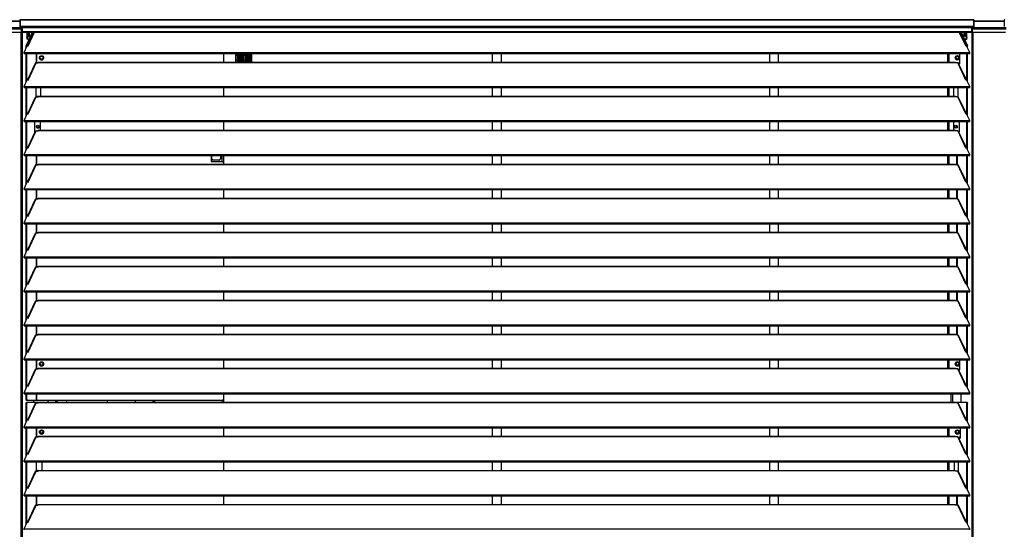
# Model space of a CAD drawing. Header units: millimetres. Extents: x 0 to 39025, y 0 to 11880.
# Tile 8 of 64: x 11991 to 13616, y 9624 to 10465. Entities that reach past the tile are written whole.
import ezdxf

# ---------------------------------------------------------------- set-up
doc = ezdxf.new("R2010")
doc.units = ezdxf.units.MM

msp = doc.modelspace()

# ---------------------------------------------------------------- linework, layer by layer
at = {"color": 7, "linetype": 'Continuous', "lineweight": 25, "ltscale": 20}
for p, q in [((11938.5, 10451.8), (11994.5, 10451.8)), ((11938.5, 10450), (11994.5, 10450)), ((11991.5, 10462.2), (11941.6, 10462.2)), ((11941.6, 10462.2), (11991.5, 10462.2)), ((11991.5, 10463.8), (11991.5, 10453.4)), ((13565.5, 10464.8), (11992.5, 10464.8)), ((11992.5, 10464.8), (11992.5, 10452.3)), ((11992.5, 10464.8), (13565.5, 10464.8)), ((11992.5, 10454.4), (13565.5, 10454.4)), ((11992.5, 10453.4), (11996, 10453.4)), ((11992.5, 10453.3), (11995.6, 10453.3)), ((11992.5, 10452.3), (11995.6, 10452.3)), ((11996, 10451.9), (11994.5, 10451.8)), ((11994.5, 10445.4), (11994.5, 10451.8)), ((11994.7, 10450.8), (11994.5, 10450.8)), ((11994.7, 10451.3), (11995.4, 10451.3)), ((11995.4, 10450.3), (11995.2, 10450.3)), ((11995.2, 10450), (11995.4, 10450)), ((11995.4, 10451.3), (11996, 10451.4)), ((11995.4, 10451.3), (11995.4, 10450.3)), ((11995.4, 10450.3), (11996, 10450.4)), ((11995.4, 10450.3), (11995.4, 10450)), ((11995.4, 10450), (11996, 10450.1)), ((11995.4, 10450), (11995.4, 8891.1)), ((11995.6, 10453.3), (11995.6, 10452.3)), ((11995.6, 10453.3), (11996, 10453.3)), ((11995.6, 10452.3), (11996, 10452.3)), ((11996, 10444.4), (11996, 10454.4)), ((13562.1, 10451.5), (11996, 10451.5)), ((13562.1, 10454.4), (13562.1, 10444.4)), ((13565.5, 10453.4), (13562.1, 10453.4)), ((13562.4, 10453.3), (13562.1, 10453.3)), ((13562.4, 10452.3), (13562.1, 10452.3)), ((13563.5, 10451.8), (13562.1, 10451.9)), ((13563.5, 10450.8), (13562.1, 10450.9)), ((13562.6, 10450.5), (13562.1, 10450.5)), ((13563.1, 10449.4), (13562.1, 10449.5)), ((13562.6, 10449.5), (13562.1, 10449.5)), ((13562.7, 10449.4), (13562.1, 10449.4)), ((13562.4, 10453.3), (13562.4, 10452.3)), ((13562.4, 10453.3), (13565.5, 10453.3)), ((13562.4, 10452.3), (13565.5, 10452.3)), ((13562.6, 10450.5), (13562.6, 10449.5)), ((13563.5, 10450.5), (13562.6, 10450.5)), ((13562.7, 10449.4), (13562.8, 10449.2)), ((13563.2, 10449.4), (13562.7, 10449.4)), ((13562.8, 10449.2), (13563.5, 10449.2)), ((13562.8, 10449.2), (13562.8, 8889.1)), ((13563.5, 10451.8), (13619.5, 10451.8)), ((13563.5, 10451.8), (13563.5, 10445.4)), ((13563.5, 10450), (13619.5, 10450)), ((13565.5, 10464.8), (13565.5, 10452.3)), ((13566.6, 10453.4), (13566.6, 10463.8)), ((13616.5, 10462.2), (13566.6, 10462.2)), ((13566.6, 10462.2), (13616.5, 10462.2)), ((13616.5, 10463.8), (13616.5, 10453.4)), ((11939.5, 10444.4), (11993.5, 10444.4)), ((11993.5, 10444.4), (11994.5, 10445.4)), ((11993.5, 10444.4), (11993.5, 8889.1)), ((11996, 10445.4), (13562.1, 10445.4)), ((11996, 10444.4), (13562.1, 10444.4)), ((12002.3, 10421.7), (12012.8, 10444.4)), ((12003.2, 10421.7), (12013.8, 10444.4)), ((12003.2, 10444.4), (12003.2, 10435.3)), ((12003.2, 10435.3), (12004.1, 10435.3)), ((12004.1, 10432.3), (12003.2, 10435.3)), ((12004.1, 10444.4), (12004.1, 10435.3)), ((12004.1, 10435.3), (12005.1, 10432.3)), ((12014.9, 10444.4), (12004.3, 10421.7)), ((12005.3, 10421.5), (12016, 10444.4)), ((12006.6, 10440.9), (12005.5, 10440.9)), ((12006.1, 10443.9), (12006.6, 10440.9)), ((12006.6, 10440.9), (12006.1, 10437.7)), ((13552.7, 10421.5), (13542, 10444.4)), ((13553.8, 10421.7), (13543.2, 10444.4)), ((13544.2, 10444.4), (13554.8, 10421.7)), ((13545.2, 10444.4), (13555.8, 10421.7)), ((13551.9, 10443.9), (13551.4, 10440.9)), ((13551.4, 10440.9), (13551.9, 10437.7)), ((13551.4, 10440.9), (13552.5, 10440.9)), ((13553, 10432.3), (13553.9, 10435.3)), ((13553.9, 10435.3), (13553.9, 10444.4)), ((13553.9, 10435.3), (13554.8, 10435.3)), ((13554.8, 10435.3), (13553.9, 10432.3)), ((13554.8, 10435.3), (13554.8, 10444.4)), ((13563.5, 10445.4), (13564.5, 10444.4)), ((13564.5, 10444.4), (13618.5, 10444.4)), ((13564.5, 10444.4), (13564.5, 8889.1)), ((11998.6, 10410.6), (12003.8, 10421.8)), ((12003.2, 10421.7), (12002.3, 10421.7)), ((12002.3, 10418.5), (12002.3, 10421.7)), ((12003.2, 10420.5), (12003.2, 10421.7)), ((12003.8, 10421.8), (12005.3, 10421.5)), ((12007.2, 10432.3), (12004.1, 10432.3)), ((13553.9, 10432.3), (13550.8, 10432.3)), ((13554.2, 10421.8), (13552.7, 10421.5)), ((13559.4, 10410.6), (13554.2, 10421.8)), ((13554.8, 10421.7), (13555.8, 10421.7)), ((13554.8, 10420.5), (13554.8, 10421.7)), ((13555.8, 10418.5), (13555.8, 10421.7)), ((11998.6, 10410.6), (13559.4, 10410.6)), ((11998.6, 10408.9), (11998.6, 10410.6)), ((11998.6, 10408.9), (13559.4, 10408.9)), ((12002.3, 10362.4), (12002.3, 10408.9)), ((12003.2, 10364.4), (12003.2, 10408.9)), ((12019, 10393.7), (12019, 10408.9)), ((12020, 10393.7), (12020, 10408.9)), ((12024.9, 10403.7), (12025.4, 10403.4)), ((12029.6, 10400.9), (12030.1, 10400.7)), ((12328.5, 10394.8), (12328.5, 10408.9)), ((12348, 10394.8), (12348, 10408.9)), ((12350.5, 10405.6), (12348, 10405.6)), ((12350.5, 10408.9), (12350.5, 10394.8)), ((12350.7, 10394.8), (12350.7, 10408.9)), ((12353.2, 10405.6), (12350.7, 10405.6)), ((12353.2, 10408.9), (12353.2, 10394.8)), ((12353.3, 10394.8), (12353.3, 10408.9)), ((12355.8, 10405.6), (12353.3, 10405.6)), ((12355.8, 10408.9), (12355.8, 10394.8)), ((12355.9, 10394.8), (12355.9, 10408.9)), ((12358.4, 10405.6), (12355.9, 10405.6)), ((12358.4, 10408.9), (12358.4, 10394.8)), ((12358.6, 10394.8), (12358.6, 10408.9)), ((12361.1, 10405.6), (12358.6, 10405.6)), ((12361.1, 10408.9), (12361.1, 10394.8)), ((12361.2, 10394.8), (12361.2, 10408.9)), ((12363.7, 10405.6), (12361.2, 10405.6)), ((12363.7, 10408.9), (12363.7, 10394.8)), ((12363.9, 10394.8), (12363.9, 10408.9)), ((12366.4, 10405.6), (12363.9, 10405.6)), ((12366.4, 10408.9), (12366.4, 10394.8)), ((12366.5, 10394.8), (12366.5, 10408.9)), ((12369, 10405.6), (12366.5, 10405.6)), ((12369, 10408.9), (12369, 10394.8)), ((12369.1, 10394.8), (12369.1, 10408.9)), ((12371.6, 10405.6), (12369.1, 10405.6)), ((12370.7, 10408.9), (12371.6, 10408.5)), ((12371.6, 10408.9), (12371.6, 10394.8)), ((12371.8, 10394.8), (12371.8, 10408.9)), ((12371.8, 10408.4), (12374.3, 10407)), ((12374.3, 10405.6), (12371.8, 10405.6)), ((12374.3, 10408.1), (12372.8, 10408.9)), ((12374.3, 10408.9), (12374.3, 10394.8)), ((12771.5, 10408.9), (12771.5, 10394.8)), ((12786.5, 10394.8), (12786.5, 10408.9)), ((13228.8, 10408.9), (13228.8, 10394.8)), ((13243.8, 10394.8), (13243.8, 10408.9)), ((13523.5, 10394.8), (13523.5, 10408.9)), ((13525.5, 10394.8), (13525.5, 10408.9)), ((13536.5, 10400.9), (13536.9, 10401.1)), ((13541.1, 10403.1), (13541.3, 10403.3)), ((13541.2, 10403.6), (13541.7, 10403.9)), ((13543.1, 10392.2), (13543.1, 10408.9)), ((13554.8, 10364.4), (13554.8, 10408.9)), ((13555.8, 10362.4), (13555.8, 10408.9)), ((13559.4, 10408.9), (13559.4, 10410.6)), ((12017, 10392.8), (12004.3, 10365.6)), ((12005.3, 10365.4), (12018.5, 10393.7)), ((12018.5, 10393.7), (12022, 10393.7)), ((12022, 10393.7), (12022, 10394.8)), ((12022, 10394.8), (13536, 10394.8)), ((12022, 10394.5), (13536, 10394.5)), ((12348, 10398.6), (12350.5, 10398.6)), ((12348, 10398.6), (12350.5, 10398.6)), ((12350.7, 10398.6), (12353.2, 10398.6)), ((12350.7, 10398.6), (12353.2, 10398.6)), ((12353.3, 10398.6), (12355.8, 10398.6)), ((12353.3, 10398.6), (12355.8, 10398.6)), ((12355.8, 10397.7), (12354.1, 10398.6)), ((12355.8, 10398.4), (12355.4, 10398.6)), ((12355.9, 10398.6), (12358.4, 10398.6)), ((12355.9, 10398.6), (12358.4, 10398.6)), ((12358.4, 10397), (12355.9, 10398.3)), ((12358.4, 10396.3), (12355.9, 10397.6)), ((12358.6, 10398.6), (12361.1, 10398.6)), ((12358.6, 10398.6), (12361.1, 10398.6)), ((12361.1, 10395.5), (12358.6, 10396.9)), ((12361.1, 10394.9), (12358.6, 10396.2)), ((12361.2, 10398.6), (12363.7, 10398.6)), ((12361.2, 10398.6), (12363.7, 10398.6)), ((12362.5, 10394.8), (12361.2, 10395.5)), ((12363.9, 10398.6), (12366.4, 10398.6)), ((12363.9, 10398.6), (12366.4, 10398.6)), ((12366.5, 10398.6), (12369, 10398.6)), ((12366.5, 10398.6), (12369, 10398.6)), ((12369.1, 10398.6), (12371.6, 10398.6)), ((12369.1, 10398.6), (12371.6, 10398.6)), ((12371.8, 10398.6), (12374.3, 10398.6)), ((12371.8, 10398.6), (12374.3, 10398.6)), ((13536, 10393.7), (13536, 10394.8)), ((13539.5, 10393.7), (13536, 10393.7)), ((13552.7, 10365.4), (13539.5, 10393.7)), ((13543.1, 10393.2), (13540.8, 10393.2)), ((13553.8, 10365.6), (13541.1, 10392.8)), ((13541.4, 10392.2), (13543.1, 10392.2)), ((11998.6, 10354.5), (12003.8, 10365.7)), ((11998.6, 10354.5), (13559.4, 10354.5)), ((11998.6, 10352.9), (11998.6, 10354.5)), ((11998.6, 10352.9), (13559.4, 10352.9)), ((12002.3, 10306.3), (12002.3, 10352.9)), ((12003.2, 10308.3), (12003.2, 10352.9)), ((12003.8, 10365.7), (12005.3, 10365.4)), ((12018.9, 10338.5), (12018.9, 10352.9)), ((12026.1, 10338.7), (12026.1, 10352.9)), ((12328.5, 10338.7), (12328.5, 10352.9)), ((12771.5, 10352.9), (12771.5, 10338.7)), ((12786.5, 10338.7), (12786.5, 10352.9)), ((13228.8, 10352.9), (13228.8, 10338.7)), ((13243.8, 10338.7), (13243.8, 10352.9)), ((13523.5, 10338.7), (13523.5, 10352.9)), ((13525.5, 10338.7), (13525.5, 10352.9)), ((13533.1, 10338.7), (13533.1, 10352.9)), ((13539.5, 10352.9), (13539.5, 10337.6)), ((13539.5, 10352.9), (13539.5, 10337.6)), ((13539.5, 10352.5), (13539.5, 10352.5)), ((13554.2, 10365.7), (13552.7, 10365.4)), ((13559.4, 10354.5), (13554.2, 10365.7)), ((13554.8, 10308.3), (13554.8, 10352.9)), ((13555.8, 10306.3), (13555.8, 10352.9)), ((13559.4, 10352.9), (13559.4, 10354.5)), ((12017, 10336.7), (12004.3, 10309.5)), ((12005.3, 10309.4), (12018.5, 10337.6)), ((12018.5, 10337.6), (12022, 10337.6)), ((12018.9, 10338.5), (12022, 10338.5)), ((12019, 10337.6), (12019, 10338.5)), ((12020, 10337.6), (12020, 10338.5)), ((12022, 10337.6), (12022, 10338.7)), ((12022, 10338.7), (13536, 10338.7)), ((12022, 10338.4), (13536, 10338.4)), ((13536, 10337.6), (13536, 10338.7)), ((13539.5, 10337.6), (13536, 10337.6)), ((13552.7, 10309.4), (13539.5, 10337.6)), ((13553.8, 10309.5), (13541.1, 10336.7)), ((11998.6, 10298.4), (12003.8, 10309.6)), ((12003.8, 10309.6), (12005.3, 10309.4)), ((13554.2, 10309.6), (13552.7, 10309.4)), ((13559.4, 10298.4), (13554.2, 10309.6)), ((11998.6, 10298.4), (13559.4, 10298.4)), ((11998.6, 10296.8), (11998.6, 10298.4)), ((11998.6, 10296.8), (13559.4, 10296.8)), ((12002.3, 10250.2), (12002.3, 10296.8)), ((12003.2, 10252.2), (12003.2, 10296.8)), ((12016.2, 10279), (12016.2, 10296.8)), ((12020.7, 10289.8), (12022.3, 10289.8)), ((12025.5, 10296.8), (12025.5, 10282.6)), ((12328.5, 10282.6), (12328.5, 10296.8)), ((12771.5, 10296.8), (12771.5, 10282.6)), ((12786.5, 10282.6), (12786.5, 10296.8)), ((13228.8, 10296.8), (13228.8, 10282.6)), ((13243.8, 10282.6), (13243.8, 10296.8)), ((13523.5, 10282.6), (13523.5, 10296.8)), ((13525.5, 10282.6), (13525.5, 10296.8)), ((13532.5, 10296.8), (13532.5, 10282.6)), ((13541.7, 10296.8), (13541.7, 10279.2)), ((13554.8, 10252.2), (13554.8, 10296.8)), ((13555.8, 10250.2), (13555.8, 10296.8)), ((13559.4, 10296.8), (13559.4, 10298.4)), ((12017, 10280.6), (12004.3, 10253.4)), ((12005.3, 10253.3), (12018.5, 10281.5)), ((12018.5, 10281.5), (12022, 10281.5)), ((12022, 10281.5), (12022, 10282.6)), ((12022, 10282.6), (13536, 10282.6)), ((12022, 10282.3), (13536, 10282.3)), ((13536, 10281.5), (13536, 10282.6)), ((13539.5, 10281.5), (13536, 10281.5)), ((13539.5, 10281.5), (13552.4, 10253.8)), ((13553.8, 10253.4), (13541.1, 10280.6)), ((13552.7, 10253.3), (13552.4, 10253.8)), ((11998.6, 10242.3), (12003.8, 10253.5)), ((11998.6, 10240.7), (11998.6, 10242.3)), ((11998.6, 10242.3), (13559.4, 10242.3)), ((11998.6, 10240.7), (13559.4, 10240.7)), ((12002.3, 10194.1), (12002.3, 10240.7)), ((12003.2, 10196.1), (12003.2, 10240.7)), ((12003.8, 10253.5), (12005.3, 10253.3)), ((12019, 10225.4), (12019, 10240.7)), ((12020, 10225.4), (12020, 10240.7)), ((12307.5, 10240.7), (12307.5, 10230.9)), ((12308, 10240.7), (12308, 10231.2)), ((12323.7, 10235.7), (12323.7, 10240.7)), ((12325.2, 10240.7), (12325.2, 10230.9)), ((12328, 10240.7), (12328, 10229.4)), ((12771.5, 10240.7), (12771.5, 10226.5)), ((12786.5, 10226.5), (12786.5, 10240.7)), ((13228.8, 10240.7), (13228.8, 10226.5)), ((13243.8, 10226.5), (13243.8, 10240.7)), ((13523.5, 10226.5), (13523.5, 10240.7)), ((13525.5, 10226.5), (13525.5, 10240.7)), ((13538.1, 10225.4), (13538.1, 10240.7)), ((13539, 10225.4), (13539, 10240.7)), ((13554.2, 10253.5), (13552.7, 10253.3)), ((13559.4, 10242.3), (13554.2, 10253.5)), ((13554.8, 10196.1), (13554.8, 10240.7)), ((13555.8, 10194.1), (13555.8, 10240.7)), ((13559.4, 10240.7), (13559.4, 10242.3)), ((12017, 10224.5), (12004.3, 10197.3)), ((12005.3, 10197.2), (12018.5, 10225.4)), ((12018.5, 10225.4), (12022, 10225.4)), ((12022, 10225.4), (12022, 10226.5)), ((12022, 10226.5), (13536, 10226.5)), ((12022, 10226.2), (13536, 10226.2)), ((12307.5, 10231.2), (12320.2, 10231.2)), ((12307.5, 10230.9), (12326.5, 10230.9)), ((12308, 10235.7), (12310, 10233.7)), ((12310, 10233.7), (12321.7, 10233.7)), ((12320.5, 10230.9), (12320.2, 10231.2)), ((12321.7, 10233.7), (12323.7, 10235.7)), ((12328.5, 10228.9), (12326.5, 10230.9)), ((12328.5, 10226.5), (12328.5, 10228.9)), ((13536, 10225.4), (13536, 10226.5)), ((13539.5, 10225.4), (13536, 10225.4)), ((13552.7, 10197.2), (13539.5, 10225.4)), ((13553.8, 10197.3), (13541.1, 10224.5)), ((11998.6, 10186.2), (12003.8, 10197.4)), ((12003.8, 10197.4), (12005.3, 10197.2)), ((13554.2, 10197.4), (13552.7, 10197.2)), ((13559.4, 10186.2), (13554.2, 10197.4)), ((11998.6, 10184.6), (11998.6, 10186.2)), ((11998.6, 10186.2), (13559.4, 10186.2)), ((11998.6, 10184.6), (13559.4, 10184.6)), ((12002.3, 10138), (12002.3, 10184.6)), ((12003.2, 10140), (12003.2, 10184.6)), ((12019, 10169.3), (12019, 10184.6)), ((12020, 10169.3), (12020, 10184.6)), ((12328.5, 10170.4), (12328.5, 10184.6)), ((12771.5, 10184.6), (12771.5, 10170.4)), ((12786.5, 10170.4), (12786.5, 10184.6)), ((13228.8, 10184.6), (13228.8, 10170.4)), ((13243.8, 10170.4), (13243.8, 10184.6)), ((13523.5, 10170.4), (13523.5, 10184.6)), ((13525.5, 10170.4), (13525.5, 10184.6)), ((13538.1, 10169.3), (13538.1, 10184.6)), ((13539, 10169.3), (13539, 10184.6)), ((13554.8, 10140), (13554.8, 10184.6)), ((13555.8, 10138), (13555.8, 10184.6)), ((13559.4, 10184.6), (13559.4, 10186.2)), ((12017, 10168.5), (12004.3, 10141.2)), ((12005.3, 10141.1), (12018.5, 10169.3)), ((12018.5, 10169.3), (12022, 10169.3)), ((12022, 10169.3), (12022, 10170.4)), ((12022, 10170.4), (13536, 10170.4)), ((12022, 10170.1), (13536, 10170.1)), ((13536, 10169.3), (13536, 10170.4)), ((13539.5, 10169.3), (13536, 10169.3)), ((13552.7, 10141.1), (13539.5, 10169.3)), ((13553.8, 10141.2), (13541.1, 10168.5)), ((11998.6, 10130.1), (12003.8, 10141.3)), ((12003.8, 10141.3), (12005.3, 10141.1)), ((13554.2, 10141.3), (13552.7, 10141.1)), ((13559.4, 10130.1), (13554.2, 10141.3)), ((11998.6, 10130.1), (13559.4, 10130.1)), ((11998.6, 10128.5), (11998.6, 10130.1)), ((11998.6, 10128.5), (13559.4, 10128.5)), ((12002.3, 10081.9), (12002.3, 10128.5)), ((12003.2, 10084), (12003.2, 10128.5)), ((12019, 10113.2), (12019, 10128.5)), ((12020, 10113.2), (12020, 10128.5)), ((12328.5, 10114.3), (12328.5, 10128.5)), ((12771.5, 10128.5), (12771.5, 10114.3)), ((12786.5, 10114.3), (12786.5, 10128.5)), ((13228.8, 10128.5), (13228.8, 10114.3)), ((13243.8, 10114.3), (13243.8, 10128.5)), ((13523.5, 10114.3), (13523.5, 10128.5)), ((13525.5, 10114.3), (13525.5, 10128.5)), ((13538.1, 10113.2), (13538.1, 10128.5)), ((13539, 10113.2), (13539, 10128.5)), ((13554.8, 10084), (13554.8, 10128.5)), ((13555.8, 10081.9), (13555.8, 10128.5)), ((13559.4, 10128.5), (13559.4, 10130.1)), ((12017, 10112.4), (12004.3, 10085.2)), ((12005.3, 10085), (12018.5, 10113.2)), ((12018.5, 10113.2), (12022, 10113.2)), ((12022, 10113.2), (12022, 10114.3)), ((12022, 10114.3), (13536, 10114.3)), ((12022, 10114.1), (13536, 10114.1)), ((13536, 10113.2), (13536, 10114.3)), ((13539.5, 10113.2), (13536, 10113.2)), ((13552.7, 10085), (13539.5, 10113.2)), ((13553.8, 10085.2), (13541.1, 10112.4)), ((11998.6, 10074), (12003.8, 10085.2)), ((12003.8, 10085.2), (12005.3, 10085)), ((13554.2, 10085.2), (13552.7, 10085)), ((13559.4, 10074), (13554.2, 10085.2)), ((11998.6, 10074), (13559.4, 10074)), ((11998.6, 10072.4), (11998.6, 10074)), ((11998.6, 10072.4), (13559.4, 10072.4)), ((12002.3, 10025.8), (12002.3, 10072.4)), ((12003.2, 10027.9), (12003.2, 10072.4)), ((12019, 10057.2), (12019, 10072.4)), ((12020, 10057.2), (12020, 10072.4)), ((12328.5, 10058.3), (12328.5, 10072.4)), ((12771.5, 10072.4), (12771.5, 10058.3)), ((12786.5, 10058.3), (12786.5, 10072.4)), ((13228.8, 10072.4), (13228.8, 10058.3)), ((13243.8, 10058.3), (13243.8, 10072.4)), ((13523.5, 10058.3), (13523.5, 10072.4)), ((13525.5, 10058.3), (13525.5, 10072.4)), ((13538.1, 10057.2), (13538.1, 10072.4)), ((13539, 10057.2), (13539, 10072.4)), ((13554.8, 10027.9), (13554.8, 10072.4)), ((13555.8, 10025.8), (13555.8, 10072.4)), ((13559.4, 10072.4), (13559.4, 10074)), ((12017, 10056.3), (12004.3, 10029.1)), ((12005.3, 10028.9), (12018.5, 10057.2)), ((12018.5, 10057.2), (12022, 10057.2)), ((12022, 10057.2), (12022, 10058.3)), ((12022, 10058.3), (13536, 10058.3)), ((12022, 10058), (13536, 10058)), ((13536, 10057.2), (13536, 10058.3)), ((13539.5, 10057.2), (13536, 10057.2)), ((13552.7, 10028.9), (13539.5, 10057.2)), ((13553.8, 10029.1), (13541.1, 10056.3)), ((11998.6, 10017.9), (12003.8, 10029.1)), ((12003.8, 10029.1), (12005.3, 10028.9)), ((13554.2, 10029.1), (13552.7, 10028.9)), ((13559.4, 10017.9), (13554.2, 10029.1)), ((11998.6, 10016.3), (11998.6, 10017.9)), ((11998.6, 10017.9), (13559.4, 10017.9)), ((11998.6, 10016.3), (13559.4, 10016.3)), ((12002.3, 9969.7), (12002.3, 10016.3)), ((12003.2, 9971.8), (12003.2, 10016.3)), ((12019, 10001.1), (12019, 10016.3)), ((12020, 10001.1), (12020, 10016.3)), ((12328.5, 10002.2), (12328.5, 10016.3)), ((12771.5, 10016.3), (12771.5, 10002.2)), ((12786.5, 10002.2), (12786.5, 10016.3)), ((13228.8, 10016.3), (13228.8, 10002.2)), ((13243.8, 10002.2), (13243.8, 10016.3)), ((13523.5, 10002.2), (13523.5, 10016.3)), ((13525.5, 10002.2), (13525.5, 10016.3)), ((13538.1, 10001.1), (13538.1, 10016.3)), ((13539, 10001.1), (13539, 10016.3)), ((13554.8, 9971.8), (13554.8, 10016.3)), ((13555.8, 9969.7), (13555.8, 10016.3)), ((13559.4, 10016.3), (13559.4, 10017.9)), ((12017, 10000.2), (12004.3, 9973)), ((12005.3, 9972.8), (12018.5, 10001.1)), ((12018.5, 10001.1), (12022, 10001.1)), ((12022, 10001.1), (12022, 10002.2)), ((12022, 10002.2), (13536, 10002.2)), ((12022, 10001.9), (13536, 10001.9)), ((13536, 10001.1), (13536, 10002.2)), ((13539.5, 10001.1), (13536, 10001.1)), ((13552.7, 9972.8), (13539.5, 10001.1)), ((13553.8, 9973), (13541.1, 10000.2)), ((11998.6, 9961.9), (12003.8, 9973)), ((11998.6, 9961.9), (13559.4, 9961.9)), ((11998.6, 9960.2), (11998.6, 9961.9)), ((12003.8, 9973), (12005.3, 9972.8)), ((13554.2, 9973), (13552.7, 9972.8)), ((13559.4, 9961.9), (13554.2, 9973)), ((13559.4, 9960.2), (13559.4, 9961.9)), ((11998.6, 9960.2), (13559.4, 9960.2)), ((12002.3, 9913.6), (12002.3, 9960.2)), ((12003.2, 9915.7), (12003.2, 9960.2)), ((12019, 9945), (12019, 9960.2)), ((12020, 9945), (12020, 9960.2)), ((12022, 9945), (12022, 9946.1)), ((12022, 9946.1), (13536, 9946.1)), ((12022, 9945.8), (13536, 9945.8)), ((12328.5, 9946.1), (12328.5, 9960.2)), ((12771.5, 9960.2), (12771.5, 9946.1)), ((12786.5, 9946.1), (12786.5, 9960.2)), ((13228.8, 9960.2), (13228.8, 9946.1)), ((13243.8, 9946.1), (13243.8, 9960.2)), ((13523.5, 9946.1), (13523.5, 9960.2)), ((13525.5, 9946.1), (13525.5, 9960.2)), ((13536, 9945), (13536, 9946.1)), ((13538.1, 9945), (13538.1, 9960.2)), ((13539, 9945), (13539, 9960.2)), ((13554.8, 9915.7), (13554.8, 9960.2)), ((13555.8, 9913.6), (13555.8, 9960.2)), ((12017, 9944.1), (12004.3, 9916.9)), ((12005.3, 9916.7), (12018.5, 9945)), ((12018.5, 9945), (12022, 9945)), ((13539.5, 9945), (13536, 9945)), ((13552.7, 9916.7), (13539.5, 9945)), ((13553.8, 9916.9), (13541.1, 9944.1)), ((11998.6, 9905.8), (12003.8, 9917)), ((12003.8, 9917), (12005.3, 9916.7)), ((13554.2, 9917), (13552.7, 9916.7)), ((13559.4, 9905.8), (13554.2, 9917)), ((11998.6, 9905.8), (13559.4, 9905.8)), ((11998.6, 9904.1), (11998.6, 9905.8)), ((11998.6, 9904.1), (13559.4, 9904.1)), ((12002.3, 9857.6), (12002.3, 9904.1)), ((12003.2, 9859.6), (12003.2, 9904.1)), ((12019, 9888.9), (12019, 9904.1)), ((12020, 9888.9), (12020, 9904.1)), ((12030.1, 9898.9), (12029.6, 9898.6)), ((12328.5, 9890), (12328.5, 9904.1)), ((12771.5, 9904.1), (12771.5, 9890)), ((12786.5, 9890), (12786.5, 9904.1)), ((13228.8, 9904.1), (13228.8, 9890)), ((13243.8, 9890), (13243.8, 9904.1)), ((13523.5, 9890), (13523.5, 9904.1)), ((13525.5, 9890), (13525.5, 9904.1)), ((13541.2, 9898.6), (13541.7, 9898.9)), ((13543.1, 9887.2), (13543.1, 9904.1)), ((13554.8, 9859.6), (13554.8, 9904.1)), ((13555.8, 9857.6), (13555.8, 9904.1)), ((13559.4, 9904.1), (13559.4, 9905.8)), ((12017, 9888), (12004.3, 9860.8)), ((12005.3, 9860.6), (12018.5, 9888.9)), ((12018.5, 9888.9), (12022, 9888.9)), ((12022, 9888.9), (12022, 9890)), ((12022, 9890), (13536, 9890)), ((12022, 9889.7), (13536, 9889.7)), ((12025.3, 9896.1), (12024.9, 9895.9)), ((13536, 9888.9), (13536, 9890)), ((13539.5, 9888.9), (13536, 9888.9)), ((13536.5, 9895.9), (13536.9, 9896.1)), ((13552.7, 9860.6), (13539.5, 9888.9)), ((13543.1, 9888.2), (13541, 9888.2)), ((13553.8, 9860.8), (13541.1, 9888)), ((13541.4, 9887.2), (13543.1, 9887.2)), ((11998.6, 9849.7), (12003.8, 9860.9)), ((11998.6, 9848), (11998.6, 9849.7)), ((11998.6, 9849.7), (13559.4, 9849.7)), ((11998.6, 9848), (13559.4, 9848)), ((12002.3, 9838.9), (12002.3, 9848)), ((12003.2, 9838.9), (12003.2, 9848)), ((12003.8, 9860.9), (12005.3, 9860.6)), ((12019, 9836.9), (12019, 9848)), ((12020, 9836.9), (12020, 9848)), ((12328.5, 9838.9), (12328.5, 9848)), ((13523.5, 9848), (13523.5, 9848)), ((13523.5, 9848), (13555.1, 9848)), ((13525.5, 9848), (13525.5, 9848)), ((13528, 9848), (13528, 9833.9)), ((13530.8, 9848), (13530.8, 9833.9)), ((13538.1, 9848), (13538.1, 9848)), ((13539, 9848), (13539, 9848)), ((13545.5, 9833.9), (13545.5, 9848)), ((13554.2, 9860.9), (13552.7, 9860.6)), ((13559.4, 9849.7), (13554.2, 9860.9)), ((13554.2, 9848), (13554.2, 9848)), ((13555.2, 9848), (13555.1, 9848)), ((13559.4, 9848), (13559.4, 9849.7)), ((12002.9, 9836.9), (12002.3, 9838.9)), ((12002.3, 9838.9), (12003.2, 9838.9)), ((12002.3, 9831.9), (12002.9, 9833.9)), ((12003.2, 9831.9), (12002.3, 9831.9)), ((12002.3, 9801.5), (12002.3, 9831.9)), ((12326.5, 9836.9), (12002.9, 9836.9)), ((12002.9, 9833.9), (13555.1, 9833.9)), ((12003.2, 9838.9), (12003.8, 9836.9)), ((12003.8, 9833.9), (12003.2, 9831.9)), ((12003.2, 9803.5), (12003.2, 9831.9)), ((12017, 9831.9), (12004.3, 9804.7)), ((12005.3, 9804.5), (12018.5, 9832.8)), ((12014.2, 9836.9), (12014.2, 9833.9)), ((12018.5, 9832.8), (12022, 9832.8)), ((12019, 9832.8), (12019, 9833.9)), ((12020, 9832.8), (12020, 9833.9)), ((12022, 9832.8), (12022, 9833.9)), ((12022, 9833.6), (13536, 9833.6)), ((12037.8, 9836.9), (12037.8, 9833.9)), ((12068.5, 9836.9), (12068.5, 9833.9)), ((12136.5, 9833.9), (12136.5, 9836.9)), ((12182, 9836.9), (12182, 9833.9)), ((12211.2, 9836.9), (12211.2, 9833.9)), ((12212, 9836.9), (12212, 9833.9)), ((12213.8, 9836.9), (12213.8, 9833.9)), ((12325.2, 9836.9), (12325.2, 9833.9)), ((12326.5, 9836.9), (12328.5, 9838.9)), ((12328, 9838.4), (12328, 9833.9)), ((13536, 9832.8), (13536, 9833.9)), ((13539.5, 9832.8), (13536, 9832.8)), ((13538.1, 9832.8), (13538.1, 9833.9)), ((13539, 9832.8), (13539, 9833.9)), ((13552.7, 9804.5), (13539.5, 9832.8)), ((13553.8, 9804.7), (13541.1, 9831.9)), ((13554.8, 9831.9), (13554.2, 9833.9)), ((13554.8, 9803.5), (13554.8, 9831.9)), ((13555.8, 9831.9), (13554.8, 9831.9)), ((13555.1, 9833.9), (13555.8, 9831.9)), ((13555.8, 9801.5), (13555.8, 9831.9)), ((11998.6, 9793.6), (12003.8, 9804.8)), ((12003.8, 9804.8), (12005.3, 9804.5)), ((13554.2, 9804.8), (13552.7, 9804.5)), ((13559.4, 9793.6), (13554.2, 9804.8)), ((11998.6, 9792), (11998.6, 9793.6)), ((11998.6, 9793.6), (13559.4, 9793.6)), ((11998.6, 9792), (13559.4, 9792)), ((12002.3, 9745.4), (12002.3, 9792)), ((12003.2, 9747.4), (12003.2, 9792)), ((12019, 9776.7), (12019, 9792)), ((12020, 9776.7), (12020, 9792)), ((12024.9, 9786.7), (12025.3, 9786.4)), ((12029.6, 9783.9), (12030.1, 9783.7)), ((12328.5, 9777.8), (12328.5, 9792)), ((12771.5, 9792), (12771.5, 9777.8)), ((12786.5, 9777.8), (12786.5, 9792)), ((13228.8, 9792), (13228.8, 9777.8)), ((13243.8, 9777.8), (13243.8, 9792)), ((13523.5, 9777.8), (13523.5, 9792)), ((13525.5, 9777.8), (13525.5, 9792)), ((13536.5, 9786.7), (13536.9, 9786.4)), ((13541.2, 9784), (13541.7, 9783.7)), ((13543.4, 9792), (13543.4, 9775)), ((13554.8, 9747.4), (13554.8, 9792)), ((13555.8, 9745.4), (13555.8, 9792)), ((13559.4, 9792), (13559.4, 9793.6)), ((12017, 9775.8), (12004.3, 9748.6)), ((12005.3, 9748.5), (12018.5, 9776.7)), ((12018.5, 9776.7), (12022, 9776.7)), ((12022, 9776.7), (12022, 9777.8)), ((12022, 9777.8), (13536, 9777.8)), ((12022, 9777.5), (13536, 9777.5)), ((13536, 9776.7), (13536, 9777.8)), ((13539.5, 9776.7), (13536, 9776.7)), ((13552.7, 9748.5), (13539.5, 9776.7)), ((13542.1, 9776), (13541, 9776)), ((13553.8, 9748.6), (13541.1, 9775.8)), ((13541.5, 9775), (13543.4, 9775)), ((13542.1, 9776), (13543.4, 9777.4)), ((11998.6, 9737.5), (12003.8, 9748.7)), ((11998.6, 9735.9), (11998.6, 9737.5)), ((11998.6, 9737.5), (13559.4, 9737.5)), ((11998.6, 9735.9), (13559.4, 9735.9)), ((12002.3, 9689.3), (12002.3, 9735.9)), ((12003.2, 9691.3), (12003.2, 9735.9)), ((12003.8, 9748.7), (12005.3, 9748.5)), ((12018.9, 9735.9), (12018.9, 9721.5)), ((12028, 9735.9), (12028, 9721.7)), ((12328.5, 9721.7), (12328.5, 9735.9)), ((12771.5, 9735.9), (12771.5, 9721.7)), ((12786.5, 9721.7), (12786.5, 9735.9)), ((13228.8, 9735.9), (13228.8, 9721.7)), ((13243.8, 9721.7), (13243.8, 9735.9)), ((13523.5, 9721.7), (13523.5, 9735.9)), ((13525.5, 9721.7), (13525.5, 9735.9)), ((13534.1, 9721.7), (13534.1, 9735.9)), ((13540.2, 9735.9), (13540.2, 9720.5)), ((13554.2, 9748.7), (13552.7, 9748.5)), ((13559.4, 9737.5), (13554.2, 9748.7)), ((13554.8, 9691.3), (13554.8, 9735.9)), ((13555.8, 9689.3), (13555.8, 9735.9)), ((13559.4, 9735.9), (13559.4, 9737.5)), ((12017, 9719.7), (12004.3, 9692.5)), ((12005.3, 9692.4), (12018.5, 9720.6)), ((12018.5, 9720.6), (12022, 9720.6)), ((12022, 9721.5), (12018.9, 9721.5)), ((12019, 9720.6), (12019, 9721.5)), ((12020, 9720.6), (12020, 9721.5)), ((12022, 9720.6), (12022, 9721.7)), ((12022, 9721.7), (13536, 9721.7)), ((12022, 9721.4), (13536, 9721.4)), ((13536, 9720.6), (13536, 9721.7)), ((13539.5, 9720.6), (13536, 9720.6)), ((13552.7, 9692.4), (13539.5, 9720.6)), ((13553.8, 9692.5), (13541.1, 9719.7)), ((11998.6, 9681.4), (12003.8, 9692.6)), ((12003.8, 9692.6), (12005.3, 9692.4)), ((13554.2, 9692.6), (13552.7, 9692.4)), ((13559.4, 9681.4), (13554.2, 9692.6)), ((11998.6, 9679.8), (11998.6, 9681.4)), ((11998.6, 9681.4), (13559.4, 9681.4)), ((11998.6, 9679.8), (13559.4, 9679.8)), ((12002.3, 9633.2), (12002.3, 9679.8)), ((12003.2, 9635.2), (12003.2, 9679.8)), ((12019, 9664.5), (12019, 9679.8)), ((12020, 9664.5), (12020, 9679.8)), ((12328.5, 9665.6), (12328.5, 9679.8)), ((12771.5, 9679.8), (12771.5, 9665.6)), ((12786.5, 9665.6), (12786.5, 9679.8)), ((13228.8, 9679.8), (13228.8, 9665.6)), ((13243.8, 9665.6), (13243.8, 9679.8)), ((13523.5, 9665.6), (13523.5, 9679.8)), ((13525.5, 9665.6), (13525.5, 9679.8)), ((13538.1, 9664.5), (13538.1, 9679.8)), ((13539, 9664.5), (13539, 9679.8)), ((13554.8, 9635.2), (13554.8, 9679.8)), ((13555.8, 9633.2), (13555.8, 9679.8)), ((13559.4, 9679.8), (13559.4, 9681.4)), ((12017, 9663.6), (12004.3, 9636.4)), ((12005.3, 9636.3), (12018.5, 9664.5)), ((12018.5, 9664.5), (12022, 9664.5)), ((12022, 9664.5), (12022, 9665.6)), ((12022, 9665.6), (13536, 9665.6)), ((12022, 9665.3), (13536, 9665.3)), ((13536, 9664.5), (13536, 9665.6)), ((13539.5, 9664.5), (13536, 9664.5)), ((13552.7, 9636.3), (13539.5, 9664.5)), ((13553.8, 9636.4), (13541.1, 9663.6)), ((11998.6, 9625.3), (12003.8, 9636.5)), ((12003.8, 9636.5), (12005.3, 9636.3)), ((13554.2, 9636.5), (13552.7, 9636.3)), ((13559.4, 9625.3), (13554.2, 9636.5)), ((11998.6, 9623.7), (11998.6, 9625.3)), ((11998.6, 9625.3), (13559.4, 9625.3)), ((13559.4, 9623.7), (13559.4, 9625.3))]:
    msp.add_line(p, q, dxfattribs=at)
at = {"color": 7, "linetype": 'Continuous', "lineweight": 25, "ltscale": 20, "flags": 128}
for points in [[(11992.5, 10464.8), (11992.5, 10464.8), (11992.5, 10464.8)], [(13565.5, 10464.8), (13565.5, 10464.8), (13565.5, 10464.8)], [(12007.7, 10440.8), (12007.7, 10441.2), (12007.7, 10441.7), (12007.6, 10442.1), (12007.6, 10442.5), (12007.5, 10442.8), (12007.4, 10443.1), (12007.3, 10443.4), (12007.2, 10443.7), (12007.1, 10443.9), (12007, 10444.1), (12006.9, 10444.2), (12006.7, 10444.3), (12006.6, 10444.3), (12006.5, 10444.3), (12006.3, 10444.2), (12006.2, 10444.1), (12006.1, 10443.9), (12006, 10443.7), (12005.9, 10443.4), (12005.8, 10443.1), (12005.7, 10442.8), (12005.7, 10442.5), (12005.6, 10442.1), (12005.6, 10441.7), (12005.5, 10441.2), (12005.5, 10440.8), (12005.5, 10440.4), (12005.6, 10440), (12005.6, 10439.6), (12005.7, 10439.2), (12005.7, 10438.8), (12005.8, 10438.5), (12005.9, 10438.2), (12006, 10437.9), (12006.1, 10437.7), (12006.2, 10437.6), (12006.3, 10437.4), (12006.5, 10437.3), (12006.6, 10437.3), (12006.7, 10437.3), (12006.9, 10437.4), (12007, 10437.6), (12007.1, 10437.7), (12007.2, 10437.9), (12007.3, 10438.2), (12007.4, 10438.5), (12007.5, 10438.8), (12007.6, 10439.2), (12007.6, 10439.6), (12007.7, 10440), (12007.7, 10440.4), (12007.7, 10440.8)], [(13550.3, 10440.8), (13550.4, 10441.2), (13550.4, 10441.7), (13550.4, 10442.1), (13550.5, 10442.5), (13550.5, 10442.8), (13550.6, 10443.1), (13550.7, 10443.4), (13550.8, 10443.7), (13550.9, 10443.9), (13551, 10444.1), (13551.2, 10444.2), (13551.3, 10444.3), (13551.4, 10444.3), (13551.6, 10444.3), (13551.7, 10444.2), (13551.8, 10444.1), (13551.9, 10443.9), (13552, 10443.7), (13552.1, 10443.4), (13552.2, 10443.1), (13552.3, 10442.8), (13552.4, 10442.5), (13552.4, 10442.1), (13552.5, 10441.7), (13552.5, 10441.2), (13552.5, 10440.8), (13552.5, 10440.4), (13552.5, 10440), (13552.4, 10439.6), (13552.4, 10439.2), (13552.3, 10438.8), (13552.2, 10438.5), (13552.1, 10438.2), (13552, 10437.9), (13551.9, 10437.7), (13551.8, 10437.6), (13551.7, 10437.4), (13551.6, 10437.3), (13551.4, 10437.3), (13551.3, 10437.3), (13551.2, 10437.4), (13551, 10437.6), (13550.9, 10437.7), (13550.8, 10437.9), (13550.7, 10438.2), (13550.6, 10438.5), (13550.5, 10438.8), (13550.5, 10439.2), (13550.4, 10439.6), (13550.4, 10440), (13550.4, 10440.4), (13550.3, 10440.8)], [(12307.5, 10235.8), (12307.8, 10235.9), (12308, 10235.9)], [(13537.5, 9784.6), (13537.2, 9784.2), (13537, 9783.9)]]:
    msp.add_lwpolyline(points, dxfattribs=at)
at = {"color": 7, "linetype": 'Continuous', "lineweight": 25, "ltscale": 400}
for centre, radius in [((12027.5, 10402), 3.5), ((12027.5, 10402.2), 3), ((12027.5, 10402.2), 2.46), ((13539.1, 10402.2), 3.5), ((13539.1, 10402.4), 3), ((13539.1, 10402.4), 2.46), ((12021.5, 10288.4), 2.5), ((12021.5, 10288.4), 2), ((12021.5, 10288.4), 1.62), ((13536.6, 10288.4), 2.5), ((13536.5, 10288.4), 2), ((13536.5, 10288.4), 1.62), ((12027.5, 9897.2), 3.5), ((12027.5, 9897.4), 3), ((12027.5, 9897.4), 2.46), ((13539.1, 9897.2), 3.5), ((13539.1, 9897.4), 3), ((13539.1, 9897.4), 2.46), ((12027.5, 9785), 3.5), ((12027.5, 9785.2), 3), ((12027.5, 9785.2), 2.46), ((13539.1, 9785), 3.5), ((13539.1, 9785.2), 3), ((13539.1, 9785.2), 2.46)]:
    msp.add_circle(centre, radius, dxfattribs=at)
for centre, radius, start, end in [((11992.5, 10453.4), 1.05, 89.9898, 270.0102), ((11992.5, 10453.4), 0.05, 89.989, 270.011), ((11995.6, 10449.1), 1.43, 106.8349, 141.7354), ((11993.9, 10455.1), 5.3, 276.1727, 286.1245), ((13562.4, 10449), 1.48, 40.4349, 81.5053), ((13562.6, 10447.4), 2.09, 63.0362, 88.8624), ((13564.2, 10451.5), 2.6, 238.2891, 255.8285), ((13565.5, 10453.4), 1.05, 269.9898, 90.0102), ((13565.5, 10453.4), 0.05, 269.989, 90.011), ((12000.3, 10441.2), 6.43, 356.5052, 25.3186), ((12000.3, 10440.4), 6.43, 334.6814, 3.4948), ((13557.7, 10441.2), 6.43, 154.6814, 183.4948), ((13557.7, 10440.4), 6.43, 176.5052, 205.3186), ((12005.3, 10420.7), 1.39, 77.8835, 136.0674), ((13552.7, 10420.7), 1.39, 43.9326, 102.1165), ((12027.5, 10402.2), 3.6, 207.8317, 321.9935), ((13539.1, 10402.4), 3.6, 212.117, 326.0226), ((13533.2, 10389.1), 16, 58.8462, 73.107), ((12018.4, 10392.1), 1.58, 85.0945, 154.0641), ((13539.6, 10392.1), 1.58, 25.9359, 94.9055), ((12005.3, 10364.6), 1.39, 77.8835, 136.0674), ((13552.7, 10364.6), 1.39, 43.9326, 102.1165), ((12018.4, 10336), 1.58, 85.0945, 154.0641), ((13539.6, 10336), 1.58, 25.9359, 94.9055), ((12005.3, 10308.5), 1.39, 77.8835, 136.0674), ((13552.7, 10308.5), 1.39, 43.9326, 102.1165), ((12021.5, 10288.4), 2.5, 127.1219, 305.7142), ((13532.4, 10303.3), 16.9, 282.672, 287.7851), ((12018.4, 10279.9), 1.58, 85.0945, 154.0641), ((13539.6, 10279.9), 1.58, 25.9359, 94.9055), ((12005.3, 10252.5), 1.39, 77.8835, 136.0674), ((13552.7, 10252.5), 1.39, 43.9326, 102.1165), ((12018.4, 10223.9), 1.58, 85.0945, 154.0641), ((13539.6, 10223.9), 1.58, 25.9359, 94.9055), ((12005.3, 10196.4), 1.39, 77.8835, 136.0674), ((13552.7, 10196.4), 1.39, 43.9326, 102.1165), ((12018.4, 10167.8), 1.58, 85.0945, 154.0641), ((13539.6, 10167.8), 1.58, 25.9359, 94.9055), ((12005.3, 10140.3), 1.39, 77.8835, 136.0674), ((13552.7, 10140.3), 1.39, 43.9326, 102.1165), ((12018.4, 10111.7), 1.58, 85.0945, 154.0641), ((13539.6, 10111.7), 1.58, 25.9359, 94.9055), ((12005.3, 10084.2), 1.39, 77.8835, 136.0674), ((13552.7, 10084.2), 1.39, 43.9326, 102.1165), ((12018.4, 10055.6), 1.58, 85.0945, 154.0641), ((13539.6, 10055.6), 1.58, 25.9359, 94.9055), ((12005.3, 10028.1), 1.39, 77.8835, 136.0674), ((13552.7, 10028.1), 1.39, 43.9326, 102.1165), ((12018.4, 9999.5), 1.58, 85.0945, 154.0641), ((13539.6, 9999.5), 1.58, 25.9359, 94.9055), ((12005.3, 9972), 1.39, 77.8835, 136.0674), ((13552.7, 9972), 1.39, 43.9326, 102.1165), ((12018.4, 9943.4), 1.58, 85.0945, 154.0641), ((13539.6, 9943.4), 1.58, 25.9359, 94.9055), ((12005.3, 9915.9), 1.39, 77.8835, 136.0674), ((13552.7, 9915.9), 1.39, 43.9326, 102.1165), ((12018.4, 9887.3), 1.58, 85.0945, 154.0641), ((12027.5, 9897.4), 3.6, 213.9774, 327.883), ((13539.1, 9897.4), 3.6, 212.117, 326.0226), ((13539.6, 9887.3), 1.58, 25.9359, 94.9055), ((12005.3, 9859.8), 1.39, 77.8835, 136.0674), ((13552.7, 9859.8), 1.39, 43.9326, 102.1165), ((12018.4, 9831.2), 1.58, 85.0945, 154.0641), ((12077.2, 9817.4), 32, 142.4331, 148.919), ((12077.5, 9817.4), 30.5, 140.2326, 147.2047), ((13539.6, 9831.2), 1.58, 25.9359, 94.9055), ((12005.3, 9803.7), 1.39, 77.8835, 136.0674), ((13552.7, 9803.7), 1.39, 43.9326, 102.1165), ((12027.5, 9785.2), 3.6, 215.925, 326.0388), ((13539.1, 9785.2), 3.6, 210.5007, 327.7318), ((12018.4, 9775.1), 1.58, 85.0945, 154.0641), ((13539.6, 9775.1), 1.58, 25.9359, 94.9055), ((12005.3, 9747.6), 1.39, 77.8835, 136.0674), ((13552.7, 9747.6), 1.39, 43.9326, 102.1165), ((12018.4, 9719), 1.58, 85.0945, 154.0641), ((13539.6, 9719), 1.58, 25.9359, 94.9055), ((12005.3, 9691.6), 1.39, 77.8835, 136.0674), ((13552.7, 9691.6), 1.39, 43.9326, 102.1165), ((12018.4, 9663), 1.58, 85.0945, 154.0641), ((13539.6, 9663), 1.58, 25.9359, 94.9055), ((12005.3, 9635.5), 1.39, 77.8835, 136.0674), ((13552.7, 9635.5), 1.39, 43.9326, 102.1165)]:
    msp.add_arc(centre, radius, start, end, dxfattribs=at)
for centre, start_param, end_param in [((11992.5, 10463.8), 3.170158, 4.712389), ((13565.5, 10463.8), 1.570796, 3.113028), ((13617.5, 10463.8), 3.170158, 4.712389)]:
    msp.add_ellipse(centre, major_axis=(0, -1.05), ratio=0.999762, start_param=start_param, end_param=end_param, dxfattribs=at)

doc.saveas('drawing.dxf')
